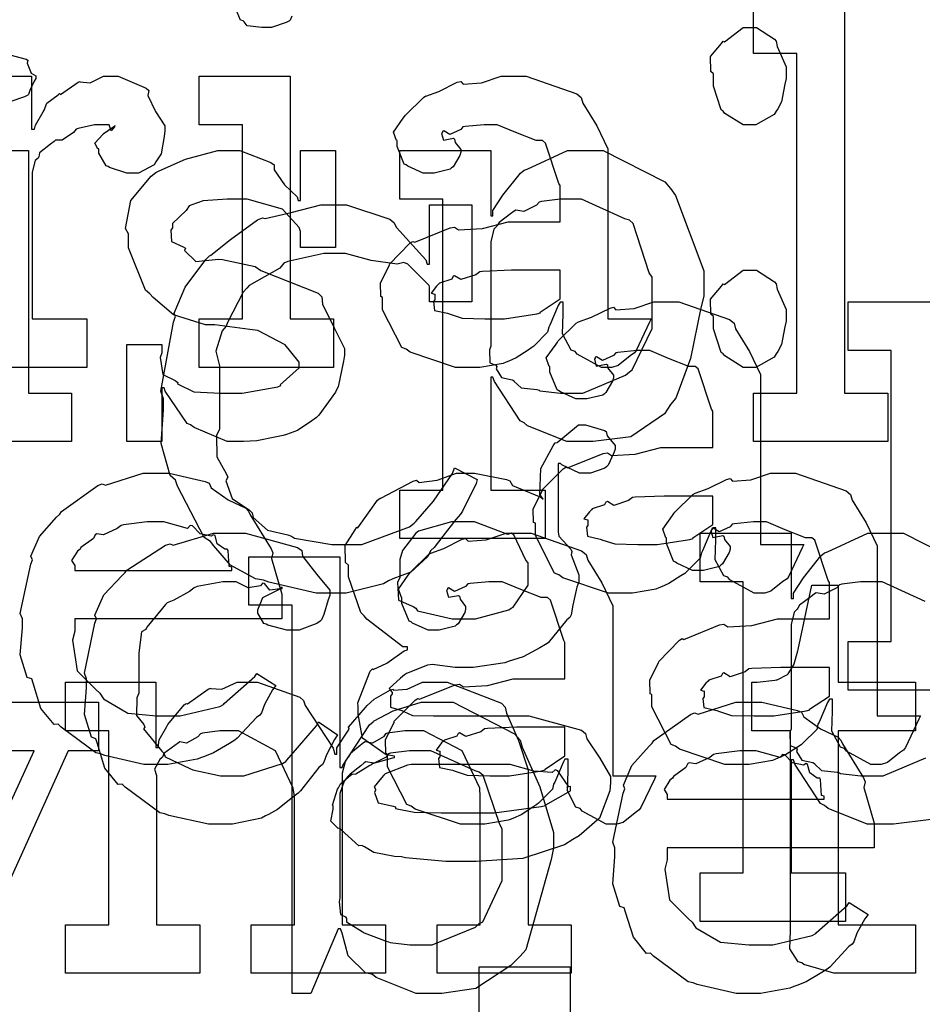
# Model space of a CAD drawing. Extents: x 0 to 8.5, y 0 to 11.
# Tile 182 of 256: x 4.709 to 4.967, y 5.364 to 5.646. Entities that reach past the tile are written whole.
import ezdxf

# ---------------------------------------------------------------- set-up
doc = ezdxf.new("R2010")
doc.units = 0
doc.layers.get('0').update_dxf_attribs({"linetype": 'CONTINUOUS'})

msp = doc.modelspace()

# ---------------------------------------------------------------- linework, layer by layer
at = {"color": 0}
for points in [[(4.78646, 5.64697), (4.78603, 5.64583), (4.78581, 5.64561), (4.78489, 5.64513), (4.78065, 5.64367), (4.77929, 5.64367), (4.77929, 5.64367), (4.77789, 5.64367), (4.77371, 5.64415), (4.77289, 5.64535), (4.77257, 5.64561), (4.77181, 5.64578), (4.7704, 5.64925)], [(4.70437, 5.63629), (4.7105, 5.63465), (4.71089, 5.63433), (4.71078, 5.63346), (4.71186, 5.63064), (4.71326, 5.62983), (4.71326, 5.62956), (4.71326, 5.62913), (4.71272, 5.62836), (4.71153, 5.62571), (4.7111, 5.62457), (4.71089, 5.62435), (4.70996, 5.62386), (4.70574, 5.6224)], [(4.68614, 5.62978), (4.71197, 5.62978), (4.71197, 5.61458), (4.71283, 5.61458), (4.71283, 5.61458), (4.71317, 5.61578), (4.71533, 5.61957), (4.71565, 5.62001), (4.71565, 5.62001), (4.71636, 5.62201), (4.71957, 5.62446), (4.72, 5.62478), (4.72026, 5.62451), (4.72532, 5.62804), (4.72586, 5.62825), (4.72586, 5.62815), (4.72879, 5.62788), (4.73258, 5.62978), (4.73389, 5.62978), (4.73682, 5.62978), (4.74485, 5.62636), (4.74561, 5.62565), (4.74533, 5.62429), (4.74744, 5.61963), (4.75017, 5.61556), (4.75017, 5.61415), (4.74994, 5.61253), (4.74914, 5.60758), (4.74799, 5.60579), (4.74756, 5.60525), (4.74713, 5.60444), (4.74257, 5.602), (4.74104, 5.602), (4.73926, 5.602), (4.73432, 5.60363), (4.73389, 5.60394), (4.7334, 5.60411), (4.73128, 5.60775), (4.73128, 5.60894), (4.73101, 5.60894), (4.73014, 5.61057), (4.73236, 5.61307), (4.73258, 5.61328), (4.73253, 5.61328), (4.73247, 5.61328), (4.73551, 5.6154), (4.73583, 5.61546), (4.73583, 5.61567), (4.73574, 5.61529), (4.73475, 5.61415), (4.73426, 5.61589), (4.7341, 5.61589), (4.73351, 5.61589), (4.73215, 5.61589), (4.73172, 5.61589), (4.72999, 5.61589), (4.72532, 5.61481), (4.72478, 5.61458), (4.72401, 5.61367), (4.72076, 5.61149), (4.71886, 5.61143), (4.71847, 5.61111), (4.71739, 5.61035), (4.71431, 5.60781), (4.71408, 5.60667), (4.71392, 5.60633), (4.713, 5.60563), (4.71218, 5.60226), (4.71218, 5.60113), (4.71218, 5.56033), (4.72781, 5.56033), (4.72781, 5.54644), (4.68614, 5.54644)], [(4.98742, 5.45404), (4.94575, 5.45404), (4.94575, 5.46793), (4.94575, 5.46793), (4.95811, 5.46793), (4.95811, 5.55126), (4.94575, 5.55126), (4.94575, 5.56515), (4.97179, 5.56515)], [(4.96951, 5.41699), (4.95876, 5.41564), (4.95524, 5.41564), (4.95117, 5.41564), (4.94, 5.42019), (4.93896, 5.42106), (4.93788, 5.42156), (4.9305, 5.43283), (4.93007, 5.43408), (4.92942, 5.43408), (4.92942, 5.40175), (4.94504, 5.40175), (4.94504, 5.38786), (4.90338, 5.38786), (4.90338, 5.40175), (4.90338, 5.40175), (4.91575, 5.40175), (4.91575, 5.48508), (4.90338, 5.48508), (4.90338, 5.49897), (4.92942, 5.49897), (4.92942, 5.48031), (4.93007, 5.48031), (4.93007, 5.48182), (4.93294, 5.48622), (4.93793, 5.49246), (4.93896, 5.49333), (4.93989, 5.4936), (4.95139, 5.49897), (4.95524, 5.49897), (4.96164, 5.49897), (4.97922, 5.48996)], [(4.96783, 5.47939), (4.95546, 5.48508), (4.95133, 5.48508), (4.94933, 5.48508), (4.94396, 5.48438), (4.94331, 5.48421), (4.94249, 5.48329), (4.93892, 5.4815), (4.93664, 5.48188), (4.93614, 5.48161), (4.93506, 5.48079), (4.93186, 5.47835), (4.93132, 5.47754), (4.93115, 5.47726), (4.93028, 5.4764), (4.92942, 5.47282), (4.92942, 5.47163), (4.92942, 5.44299), (4.9291, 5.44189), (4.92919, 5.43821), (4.93088, 5.43756), (4.93115, 5.43712), (4.93099, 5.43647), (4.93251, 5.43397), (4.9356, 5.43332), (4.93614, 5.433), (4.93608, 5.43294), (4.9381, 5.43104), (4.94265, 5.43056), (4.94331, 5.43039), (4.94353, 5.43018), (4.94938, 5.42953), (4.95133, 5.42953), (4.95133, 5.42953), (4.95578, 5.42953), (4.96804, 5.43463)], [(4.67953, 5.3629), (4.683, 5.36854), (4.65132, 5.43668), (4.64285, 5.43668), (4.64285, 5.45057), (4.67844, 5.45057), (4.67844, 5.43668), (4.6665, 5.43668), (4.68951, 5.38743), (4.69015, 5.38743), (4.71272, 5.43668), (4.70079, 5.43668), (4.70079, 5.45057), (4.73118, 5.45057), (4.73118, 5.43668), (4.7225, 5.43668), (4.68668, 5.35747)], [(4.84017, 5.361), (4.84017, 5.37489), (4.86621, 5.37489), (4.86621, 5.31456)]]:
    msp.add_lwpolyline(points, dxfattribs=at)
for points in [[(4.91868, 5.53907), (4.93104, 5.53907), (4.93104, 5.63629), (4.91868, 5.63629), (4.91868, 5.65018), (4.94472, 5.65018), (4.94472, 5.53907), (4.95708, 5.53907), (4.95708, 5.52518), (4.91868, 5.52518), (4.91868, 5.53907)], [(4.91758, 5.61589), (4.91569, 5.61589), (4.91043, 5.61914), (4.91, 5.61979), (4.90944, 5.62011), (4.90717, 5.6269), (4.90717, 5.62913), (4.90717, 5.63043), (4.90642, 5.63108), (4.90636, 5.63542), (4.9095, 5.63911), (4.91, 5.63976), (4.91037, 5.6396), (4.91575, 5.64367), (4.91758, 5.64367), (4.91949, 5.64367), (4.92469, 5.6404), (4.92518, 5.63976), (4.92546, 5.63829), (4.928, 5.63243), (4.928, 5.63043), (4.928, 5.62913), (4.92763, 5.6275), (4.92665, 5.62244), (4.92562, 5.62044), (4.92518, 5.61979), (4.92453, 5.61882), (4.91932, 5.61589), (4.91758, 5.61589)], [(4.75999, 5.56033), (4.77235, 5.56033), (4.77235, 5.61589), (4.75999, 5.61589), (4.75999, 5.62978), (4.78603, 5.62978), (4.78603, 5.56033), (4.79839, 5.56033), (4.79839, 5.54644), (4.75999, 5.54644), (4.75999, 5.56033)], [(4.83811, 5.54644), (4.83339, 5.54644), (4.82036, 5.55078), (4.81922, 5.55165), (4.81799, 5.55214), (4.8125, 5.56288), (4.8125, 5.5664), (4.81196, 5.56668), (4.8119, 5.57058), (4.81413, 5.57508), (4.81446, 5.57574), (4.81435, 5.57585), (4.82042, 5.58203), (4.82118, 5.58247), (4.82167, 5.58225), (4.83187, 5.58637), (4.83311, 5.58658), (4.83425, 5.58583), (4.8411, 5.58621), (4.84842, 5.58811), (4.85092, 5.58811), (4.86328, 5.58811), (4.86328, 5.59853), (4.86296, 5.59907), (4.8591, 5.61062), (4.85829, 5.61133), (4.85644, 5.61133), (4.85064, 5.61361), (4.84526, 5.61589), (4.84353, 5.61589), (4.84153, 5.61589), (4.8361, 5.61535), (4.8355, 5.61524), (4.83485, 5.61447), (4.83171, 5.61307), (4.82997, 5.6141), (4.82964, 5.61393), (4.82964, 5.61372), (4.82937, 5.61339), (4.82992, 5.61143), (4.83279, 5.61199), (4.83311, 5.61176), (4.83328, 5.61083), (4.83485, 5.60878), (4.83485, 5.60807), (4.83458, 5.6071), (4.83268, 5.60385), (4.83225, 5.60351), (4.83182, 5.60314), (4.82726, 5.602), (4.82574, 5.602), (4.82411, 5.602), (4.81967, 5.604), (4.81922, 5.60439), (4.81868, 5.6046), (4.81662, 5.60965), (4.81662, 5.61133), (4.81646, 5.61133), (4.8156, 5.61376), (4.81842, 5.61774), (4.81879, 5.61828), (4.81907, 5.61865), (4.82422, 5.62369), (4.82487, 5.62414), (4.82487, 5.62408), (4.82856, 5.62543), (4.83388, 5.62804), (4.83485, 5.62825), (4.83556, 5.6275), (4.84076, 5.62788), (4.8464, 5.62978), (4.84831, 5.62978), (4.85357, 5.62978), (4.86806, 5.62472), (4.86936, 5.62369), (4.86979, 5.62207), (4.87381, 5.61556), (4.87696, 5.609), (4.87696, 5.60678), (4.87696, 5.56033), (4.88932, 5.56033), (4.88889, 5.5594), (4.88504, 5.55126), (4.88456, 5.55057), (4.88336, 5.54975), (4.87993, 5.54699), (4.87815, 5.54644), (4.87761, 5.54644), (4.87511, 5.54644), (4.86817, 5.55024), (4.86762, 5.551), (4.86643, 5.55138), (4.86399, 5.55599), (4.86415, 5.56168), (4.86415, 5.56358), (4.86415, 5.56511), (4.86328, 5.56511), (4.86274, 5.56413), (4.86035, 5.55854), (4.86003, 5.55794), (4.85969, 5.55647), (4.85574, 5.55251), (4.85525, 5.55208), (4.85411, 5.55138), (4.85069, 5.54915), (4.84858, 5.54824), (4.84787, 5.54796), (4.847, 5.54758), (4.84033, 5.54644), (4.83811, 5.54644)], [(4.68506, 5.53907), (4.69743, 5.53907), (4.69743, 5.59462), (4.68506, 5.59462), (4.68506, 5.60851), (4.7111, 5.60851), (4.7111, 5.53907), (4.72347, 5.53907), (4.72347, 5.52518), (4.68506, 5.52518), (4.68506, 5.53907)], [(4.77143, 5.52518), (4.76796, 5.52518), (4.75851, 5.52919), (4.75754, 5.52994), (4.75657, 5.53039), (4.75028, 5.53961), (4.74994, 5.54058), (4.74929, 5.54058), (4.74929, 5.52518), (4.73931, 5.52518), (4.73931, 5.55296), (4.74929, 5.55296), (4.74929, 5.55057), (4.74886, 5.54921), (4.74962, 5.54443), (4.7531, 5.54264), (4.75385, 5.5421), (4.75375, 5.54167), (4.75846, 5.53944), (4.76606, 5.53907), (4.76861, 5.53907), (4.77229, 5.53907), (4.7825, 5.5409), (4.78336, 5.54124), (4.78321, 5.54144), (4.78857, 5.54633), (4.78857, 5.54796), (4.78825, 5.54844), (4.78456, 5.5529), (4.77681, 5.55697), (4.77447, 5.55729), (4.76449, 5.5586), (4.76178, 5.5586), (4.75265, 5.56142), (4.74685, 5.56646), (4.74582, 5.56749), (4.74457, 5.56853), (4.73975, 5.58062), (4.73975, 5.58464), (4.73888, 5.58621), (4.7404, 5.59418), (4.74625, 5.60118), (4.74756, 5.60221), (4.74849, 5.60265), (4.75608, 5.60601), (4.76531, 5.60851), (4.76839, 5.60851), (4.77165, 5.60851), (4.78054, 5.60508), (4.78142, 5.60439), (4.78142, 5.60297), (4.7844, 5.59868), (4.78803, 5.59526), (4.78836, 5.59418), (4.78901, 5.59418), (4.78901, 5.60851), (4.79899, 5.60851), (4.79899, 5.58074), (4.78901, 5.58074), (4.78901, 5.58529), (4.78863, 5.58649), (4.78381, 5.59174), (4.77371, 5.59462), (4.77035, 5.59462), (4.76801, 5.59462), (4.76112, 5.59413), (4.75786, 5.59299), (4.75711, 5.59267), (4.75629, 5.59136), (4.75233, 5.58762), (4.75233, 5.58637), (4.75185, 5.58572), (4.75206, 5.58247), (4.75537, 5.58094), (4.75603, 5.58051), (4.75581, 5.57986), (4.759, 5.57676), (4.76551, 5.57742), (4.76665, 5.57726), (4.77599, 5.57531), (4.77767, 5.57417), (4.794, 5.56765), (4.79508, 5.56663), (4.79531, 5.56451), (4.79867, 5.55772), (4.8016, 5.55186), (4.8016, 5.54992), (4.80132, 5.54818), (4.79975, 5.5409), (4.79943, 5.54015), (4.79904, 5.53933), (4.79422, 5.53271), (4.79357, 5.53212), (4.79226, 5.53108), (4.78808, 5.52832), (4.78494, 5.52724), (4.78401, 5.52692), (4.78212, 5.52653), (4.77647, 5.52539), (4.77268, 5.52518), (4.77143, 5.52518)], [(4.81739, 5.51129), (4.82975, 5.51129), (4.82975, 5.59462), (4.81739, 5.59462), (4.81739, 5.60851), (4.84343, 5.60851), (4.84343, 5.58985), (4.84407, 5.58985), (4.84407, 5.59136), (4.84694, 5.59576), (4.85194, 5.602), (4.85297, 5.60286), (4.85389, 5.60314), (4.8654, 5.60851), (4.86925, 5.60851), (4.87565, 5.60851), (4.89324, 5.5995), (4.89486, 5.59765), (4.89638, 5.59565), (4.9044, 5.57406), (4.9044, 5.56685), (4.90354, 5.56347), (4.90067, 5.54899), (4.89643, 5.53765), (4.89486, 5.53581), (4.89318, 5.53315), (4.88351, 5.52653), (4.87278, 5.52518), (4.86925, 5.52518), (4.86518, 5.52518), (4.854, 5.52974), (4.85297, 5.5306), (4.85189, 5.53108), (4.84451, 5.54237), (4.84407, 5.54362), (4.84343, 5.54362), (4.84343, 5.51129), (4.85906, 5.51129), (4.85906, 5.4974), (4.81739, 5.4974), (4.81739, 5.51129)], [(4.86535, 5.53907), (4.86979, 5.53907), (4.88206, 5.54417), (4.88314, 5.54514), (4.88396, 5.54568), (4.88965, 5.55751), (4.88965, 5.56142), (4.88965, 5.57226), (4.88883, 5.57351), (4.88422, 5.58757), (4.88314, 5.58854), (4.88183, 5.58892), (4.86947, 5.59462), (4.86535, 5.59462), (4.86333, 5.59462), (4.85796, 5.59392), (4.85732, 5.59375), (4.8565, 5.59283), (4.85292, 5.59104), (4.85064, 5.59142), (4.85015, 5.59115), (4.84907, 5.59033), (4.84586, 5.58789), (4.84532, 5.58708), (4.84517, 5.58681), (4.84429, 5.58594), (4.84343, 5.58236), (4.84343, 5.58117), (4.84343, 5.55251), (4.8431, 5.55143), (4.84321, 5.54775), (4.84489, 5.5471), (4.84517, 5.54665), (4.845, 5.54601), (4.84651, 5.54351), (4.84961, 5.54286), (4.85015, 5.54254), (4.8501, 5.54249), (4.85211, 5.54058), (4.85667, 5.5401), (4.85732, 5.53993), (4.85753, 5.53971), (4.86339, 5.53907), (4.86535, 5.53907)], [(4.79856, 5.48182), (4.79351, 5.48182), (4.77989, 5.48492), (4.77838, 5.48551), (4.7761, 5.48589), (4.76893, 5.48981), (4.76421, 5.49539), (4.76318, 5.49658), (4.76144, 5.49778), (4.75379, 5.51247), (4.75319, 5.51417), (4.75163, 5.51551), (4.74908, 5.52463), (4.74972, 5.53424), (4.74972, 5.53738), (4.74903, 5.53965), (4.75261, 5.55935), (4.75319, 5.56104), (4.75282, 5.56196), (4.75597, 5.56939), (4.76193, 5.57726), (4.76297, 5.5784), (4.76335, 5.5785), (4.76893, 5.58301), (4.77664, 5.58865), (4.77815, 5.58925), (4.77886, 5.58903), (4.78635, 5.59076), (4.79482, 5.59293), (4.79769, 5.59293), (4.80219, 5.59293), (4.81451, 5.58882), (4.81569, 5.58794), (4.81651, 5.58643), (4.82487, 5.57721), (4.82525, 5.57601), (4.8259, 5.57601), (4.8259, 5.59293), (4.83806, 5.59293), (4.83806, 5.56515), (4.8259, 5.56515), (4.8259, 5.5695), (4.82579, 5.56988), (4.81972, 5.57601), (4.81853, 5.57644), (4.81668, 5.57596), (4.80919, 5.57699), (4.80186, 5.57904), (4.79943, 5.57904), (4.79563, 5.57904), (4.78532, 5.57671), (4.78424, 5.57622), (4.78304, 5.57487), (4.77425, 5.56982), (4.7736, 5.56907), (4.77257, 5.56799), (4.76807, 5.55931), (4.76774, 5.55821), (4.76654, 5.55686), (4.76471, 5.55111), (4.76579, 5.54688), (4.76579, 5.54542), (4.76579, 5.52869), (4.76492, 5.52707), (4.76503, 5.52083), (4.76774, 5.51606), (4.76818, 5.51503), (4.76764, 5.51394), (4.76947, 5.5089), (4.77436, 5.50558), (4.77512, 5.50483), (4.77539, 5.50342), (4.77957, 5.49983), (4.78532, 5.49854), (4.7864, 5.4981), (4.78722, 5.4975), (4.79796, 5.49571), (4.8016, 5.49571), (4.80658, 5.49571), (4.82021, 5.50082), (4.82156, 5.50179), (4.822, 5.50233), (4.8271, 5.50814), (4.83247, 5.51606), (4.83306, 5.51764), (4.83957, 5.51438), (4.83925, 5.51318), (4.83535, 5.50526), (4.83479, 5.50439), (4.83344, 5.50288), (4.82975, 5.4981), (4.82721, 5.49485), (4.82633, 5.49397), (4.82536, 5.49219), (4.82058, 5.48779), (4.81538, 5.48594), (4.81418, 5.48529), (4.81272, 5.48443), (4.80208, 5.48182), (4.79856, 5.48182)], [(4.84397, 5.56033), (4.84739, 5.56033), (4.85667, 5.56179), (4.85764, 5.56207), (4.85758, 5.56222), (4.86328, 5.56603), (4.86328, 5.56728), (4.86328, 5.57422), (4.85243, 5.57422), (4.84939, 5.57422), (4.8411, 5.57389), (4.84028, 5.57379), (4.83919, 5.57292), (4.8349, 5.57156), (4.83311, 5.57264), (4.83268, 5.57249), (4.83231, 5.57167), (4.82878, 5.57053), (4.82856, 5.57032), (4.82796, 5.56972), (4.82639, 5.56765), (4.82747, 5.56739), (4.82747, 5.56728), (4.82747, 5.56575), (4.8271, 5.56532), (4.82736, 5.56272), (4.83106, 5.5619), (4.83182, 5.56164), (4.83182, 5.56164), (4.83529, 5.56049), (4.84179, 5.56033), (4.84397, 5.56033)], [(4.91758, 5.54644), (4.91569, 5.54644), (4.91043, 5.54969), (4.91, 5.55035), (4.90944, 5.55067), (4.90717, 5.55746), (4.90717, 5.55968), (4.90717, 5.56099), (4.90642, 5.56164), (4.90636, 5.56597), (4.9095, 5.56967), (4.91, 5.57032), (4.91037, 5.57015), (4.91575, 5.57422), (4.91758, 5.57422), (4.91949, 5.57422), (4.92469, 5.57096), (4.92518, 5.57032), (4.92546, 5.56885), (4.928, 5.56299), (4.928, 5.56099), (4.928, 5.55968), (4.92763, 5.55806), (4.92665, 5.553), (4.92562, 5.551), (4.92518, 5.55035), (4.92453, 5.54937), (4.91932, 5.54644), (4.91758, 5.54644)], [(4.88183, 5.48182), (4.87711, 5.48182), (4.8641, 5.48617), (4.86296, 5.48703), (4.86171, 5.48753), (4.85622, 5.49826), (4.85622, 5.50179), (4.85568, 5.50206), (4.85563, 5.50597), (4.85786, 5.51047), (4.85818, 5.51112), (4.85807, 5.51124), (4.86415, 5.51742), (4.8649, 5.51785), (4.8654, 5.51764), (4.8756, 5.52175), (4.87685, 5.52197), (4.87799, 5.52121), (4.88482, 5.5216), (4.89214, 5.52349), (4.89464, 5.52349), (4.90701, 5.52349), (4.90701, 5.5339), (4.90668, 5.53444), (4.90283, 5.54601), (4.90201, 5.54671), (4.90018, 5.54671), (4.89437, 5.54899), (4.889, 5.55126), (4.88726, 5.55126), (4.88525, 5.55126), (4.87983, 5.55072), (4.87924, 5.55062), (4.87858, 5.54986), (4.87543, 5.54844), (4.87369, 5.54949), (4.87337, 5.54932), (4.87337, 5.5491), (4.8731, 5.54878), (4.87364, 5.54682), (4.87651, 5.54736), (4.87685, 5.54715), (4.87701, 5.54622), (4.87858, 5.54417), (4.87858, 5.54346), (4.87831, 5.54249), (4.87642, 5.53922), (4.87597, 5.5389), (4.87554, 5.53851), (4.87099, 5.53738), (4.86947, 5.53738), (4.86783, 5.53738), (4.86339, 5.53939), (4.86296, 5.53976), (4.86242, 5.53999), (4.86035, 5.54503), (4.86035, 5.54671), (4.86019, 5.54671), (4.85932, 5.54915), (4.86214, 5.55311), (4.86253, 5.55365), (4.86279, 5.55404), (4.86794, 5.55908), (4.8686, 5.55951), (4.8686, 5.55946), (4.87229, 5.56082), (4.87761, 5.56342), (4.87858, 5.56364), (4.87929, 5.56288), (4.8845, 5.56326), (4.89014, 5.56515), (4.89204, 5.56515), (4.89729, 5.56515), (4.91178, 5.56011), (4.91308, 5.55908), (4.91351, 5.55746), (4.91754, 5.55094), (4.92068, 5.54438), (4.92068, 5.54215), (4.92068, 5.49571), (4.93306, 5.49571), (4.93261, 5.49479), (4.92876, 5.48665), (4.92828, 5.48594), (4.92708, 5.48514), (4.92367, 5.48236), (4.92188, 5.48182), (4.92133, 5.48182), (4.91883, 5.48182), (4.91189, 5.48562), (4.91135, 5.48639), (4.91015, 5.48676), (4.90771, 5.49138), (4.90788, 5.49707), (4.90788, 5.49897), (4.90788, 5.50049), (4.90701, 5.50049), (4.90647, 5.49951), (4.90408, 5.49393), (4.90375, 5.49333), (4.90343, 5.49186), (4.89947, 5.4879), (4.89899, 5.48747), (4.89785, 5.48676), (4.89442, 5.48454), (4.89231, 5.48361), (4.8916, 5.48335), (4.89074, 5.48296), (4.88406, 5.48182), (4.88183, 5.48182)], [(4.83479, 5.405), (4.83057, 5.405), (4.81901, 5.40608), (4.81787, 5.40631), (4.81586, 5.40642), (4.80994, 5.40756), (4.80729, 5.40924), (4.80658, 5.40956), (4.80572, 5.4095), (4.80062, 5.41407), (4.80029, 5.41456), (4.79981, 5.41444), (4.79769, 5.41656), (4.79833, 5.41997), (4.79833, 5.42106), (4.79818, 5.42111), (4.79958, 5.42567), (4.79986, 5.42606), (4.79986, 5.42606), (4.80046, 5.42725), (4.80333, 5.42969), (4.80376, 5.42996), (4.80376, 5.42996), (4.80485, 5.43007), (4.80886, 5.43257), (4.8094, 5.43278), (4.80957, 5.433), (4.81538, 5.43463), (4.81592, 5.43474), (4.81592, 5.43517), (4.81347, 5.43554), (4.80669, 5.44032), (4.8055, 5.44721), (4.8055, 5.44949), (4.80544, 5.45042), (4.80892, 5.45947), (4.80963, 5.46013), (4.80974, 5.45996), (4.81369, 5.46175), (4.81863, 5.46533), (4.81961, 5.46556), (4.81961, 5.46642), (4.81825, 5.46647), (4.808, 5.47433), (4.80724, 5.47532), (4.80626, 5.47629), (4.80268, 5.48649), (4.80268, 5.48986), (4.80186, 5.49061), (4.80181, 5.49544), (4.80464, 5.49994), (4.80507, 5.50071), (4.80544, 5.50054), (4.81104, 5.5084), (4.81179, 5.50896), (4.81196, 5.509), (4.82124, 5.51389), (4.82221, 5.51417), (4.82292, 5.51351), (4.82813, 5.51417), (4.83361, 5.51611), (4.83544, 5.51611), (4.83882, 5.51611), (4.84793, 5.51432), (4.8489, 5.51394), (4.84967, 5.51264), (4.85781, 5.50928), (4.85846, 5.50874), (4.85747, 5.51004), (4.85781, 5.51747), (4.86133, 5.52399), (4.86193, 5.52479), (4.86242, 5.52496), (4.86854, 5.53), (4.87061, 5.53), (4.87061, 5.53), (4.87603, 5.52838), (4.87646, 5.52806), (4.87674, 5.52681), (4.87907, 5.52403), (4.87907, 5.52306), (4.87869, 5.52197), (4.87706, 5.51839), (4.87668, 5.51807), (4.87614, 5.51758), (4.87196, 5.51611), (4.87061, 5.51611), (4.86882, 5.51611), (4.86382, 5.5185), (4.86344, 5.51893), (4.86279, 5.51893), (4.86279, 5.4994), (4.8629, 5.49815), (4.86638, 5.49436), (4.86669, 5.49376), (4.86649, 5.49278), (4.86865, 5.48703), (4.86865, 5.48508), (4.86806, 5.48351), (4.86697, 5.4784), (4.86649, 5.47564), (4.86604, 5.47488), (4.86518, 5.47412), (4.85986, 5.46761), (4.8591, 5.46707), (4.85753, 5.46615), (4.85275, 5.46354), (4.84967, 5.46262), (4.84868, 5.46229), (4.8475, 5.46186), (4.83843, 5.46056), (4.83544, 5.46056), (4.83328, 5.46056), (4.82742, 5.46132), (4.82676, 5.46143), (4.82536, 5.46121), (4.81933, 5.45876), (4.81874, 5.45839), (4.8176, 5.45751), (4.8144, 5.45449), (4.81526, 5.45335), (4.81526, 5.45296), (4.81472, 5.45231), (4.81478, 5.44917), (4.81799, 5.44824), (4.81853, 5.44797), (4.81853, 5.44797), (4.82107, 5.44683), (4.8271, 5.44667), (4.82915, 5.44667), (4.8489, 5.44667), (4.85433, 5.44667), (4.86942, 5.44254), (4.87061, 5.44168), (4.87093, 5.44011), (4.87468, 5.43457), (4.87776, 5.42936), (4.87776, 5.42757), (4.8775, 5.42518), (4.87462, 5.41737), (4.86871, 5.41233), (4.86692, 5.41129), (4.86458, 5.40972), (4.85265, 5.40582), (4.83925, 5.405), (4.83479, 5.405)], [(4.74826, 5.43278), (4.74414, 5.43278), (4.73296, 5.43533), (4.73178, 5.43582), (4.73036, 5.43608), (4.72043, 5.44342), (4.71962, 5.44428), (4.71843, 5.44422), (4.71468, 5.44883), (4.71246, 5.45606), (4.71203, 5.45731), (4.71078, 5.45768), (4.70876, 5.46419), (4.70942, 5.4719), (4.70942, 5.47444), (4.70876, 5.47601), (4.71175, 5.49013), (4.71224, 5.49138), (4.71181, 5.4924), (4.71425, 5.49804), (4.71918, 5.50353), (4.72006, 5.50439), (4.72054, 5.50515), (4.73101, 5.51258), (4.73221, 5.51307), (4.73318, 5.51269), (4.74397, 5.51611), (4.74761, 5.51611), (4.75142, 5.51611), (4.76167, 5.51378), (4.76281, 5.51329), (4.76346, 5.51193), (4.76828, 5.50851), (4.77333, 5.50613), (4.77408, 5.50526), (4.77458, 5.50418), (4.7806, 5.49451), (4.78103, 5.49333), (4.78065, 5.49175), (4.78364, 5.48156), (4.78364, 5.47814), (4.78364, 5.47444), (4.72439, 5.47444), (4.72439, 5.47097), (4.72368, 5.46837), (4.72504, 5.45958), (4.73036, 5.45426), (4.73156, 5.45318), (4.73258, 5.45156), (4.73958, 5.44749), (4.74772, 5.44667), (4.75043, 5.44667), (4.75456, 5.44667), (4.7659, 5.44938), (4.76693, 5.44993), (4.76714, 5.45025), (4.77588, 5.45796), (4.77647, 5.45882), (4.7819, 5.45535), (4.78093, 5.45415), (4.77865, 5.44997), (4.77778, 5.44754), (4.77735, 5.44689), (4.77636, 5.44618), (4.77089, 5.44026), (4.77018, 5.43972), (4.76867, 5.43881), (4.76411, 5.43608), (4.7615, 5.43506), (4.76064, 5.43474), (4.75944, 5.43425), (4.75103, 5.43278), (4.74826, 5.43278)], [(4.91521, 5.43278), (4.91049, 5.43278), (4.89746, 5.43712), (4.89632, 5.43799), (4.89507, 5.43847), (4.8896, 5.44922), (4.8896, 5.45275), (4.88906, 5.45301), (4.889, 5.45692), (4.89122, 5.46143), (4.89154, 5.46208), (4.89144, 5.46218), (4.89751, 5.46837), (4.89828, 5.46881), (4.89876, 5.46858), (4.90896, 5.47271), (4.91021, 5.47293), (4.91135, 5.47217), (4.91818, 5.47254), (4.92551, 5.47444), (4.928, 5.47444), (4.94038, 5.47444), (4.94038, 5.48486), (4.94006, 5.4854), (4.93619, 5.49696), (4.93539, 5.49767), (4.93354, 5.49767), (4.92774, 5.49994), (4.92236, 5.50222), (4.92063, 5.50222), (4.91862, 5.50222), (4.91319, 5.50168), (4.9126, 5.50157), (4.91194, 5.50082), (4.90881, 5.4994), (4.90707, 5.50043), (4.90674, 5.50028), (4.90674, 5.50006), (4.90647, 5.49972), (4.90701, 5.49778), (4.90989, 5.49832), (4.91021, 5.4981), (4.91037, 5.49718), (4.91194, 5.49511), (4.91194, 5.49442), (4.91168, 5.49343), (4.90978, 5.49018), (4.90935, 5.48986), (4.9089, 5.48947), (4.90435, 5.48833), (4.90283, 5.48833), (4.90121, 5.48833), (4.89675, 5.49035), (4.89632, 5.49072), (4.89578, 5.49094), (4.89372, 5.49599), (4.89372, 5.49767), (4.89356, 5.49767), (4.89268, 5.50011), (4.89551, 5.50407), (4.89589, 5.50461), (4.89615, 5.50499), (4.90132, 5.51004), (4.90196, 5.51047), (4.90196, 5.51042), (4.90565, 5.51178), (4.91097, 5.51438), (4.91194, 5.5146), (4.91265, 5.51383), (4.91786, 5.51421), (4.9235, 5.51611), (4.9254, 5.51611), (4.93067, 5.51611), (4.94515, 5.51107), (4.94646, 5.51004), (4.94689, 5.5084), (4.9509, 5.5019), (4.95404, 5.49533), (4.95404, 5.49311), (4.95404, 5.44667), (4.96642, 5.44667), (4.96599, 5.44575), (4.96213, 5.43761), (4.96164, 5.4369), (4.96044, 5.43608), (4.95703, 5.43332), (4.95524, 5.43278), (4.95469, 5.43278), (4.95221, 5.43278), (4.94526, 5.43658), (4.94472, 5.43733), (4.94353, 5.43772), (4.94108, 5.44233), (4.94125, 5.44803), (4.94125, 5.44993), (4.94125, 5.45144), (4.94038, 5.45144), (4.93983, 5.45047), (4.93744, 5.44488), (4.93712, 5.44428), (4.93679, 5.44282), (4.93283, 5.43886), (4.93235, 5.43842), (4.93121, 5.43772), (4.92779, 5.43549), (4.92567, 5.43457), (4.92497, 5.43431), (4.9241, 5.43392), (4.91743, 5.43278), (4.91521, 5.43278)], [(4.88769, 5.49571), (4.89111, 5.49571), (4.90039, 5.49718), (4.90136, 5.49744), (4.90132, 5.49761), (4.90701, 5.50142), (4.90701, 5.50265), (4.90701, 5.5096), (4.89615, 5.5096), (4.89312, 5.5096), (4.88482, 5.50928), (4.884, 5.50917), (4.88292, 5.50831), (4.87864, 5.50694), (4.87685, 5.50803), (4.87642, 5.50786), (4.87603, 5.50706), (4.8725, 5.50592), (4.87229, 5.50569), (4.87169, 5.5051), (4.87011, 5.50304), (4.87121, 5.50276), (4.87121, 5.50265), (4.87121, 5.50114), (4.87082, 5.50071), (4.8711, 5.4981), (4.87478, 5.49729), (4.87554, 5.49701), (4.87554, 5.49701), (4.87901, 5.49588), (4.88553, 5.49571), (4.88769, 5.49571)], [(4.72439, 5.48833), (4.76932, 5.48833), (4.76932, 5.48921), (4.76856, 5.48947), (4.76824, 5.49403), (4.76801, 5.49442), (4.76731, 5.49436), (4.76514, 5.49588), (4.76454, 5.49826), (4.76411, 5.49854), (4.7634, 5.49815), (4.76025, 5.49881), (4.75803, 5.50103), (4.75738, 5.50114), (4.75667, 5.50028), (4.74983, 5.50222), (4.74761, 5.50222), (4.74511, 5.50222), (4.73833, 5.50136), (4.73763, 5.50114), (4.73654, 5.50028), (4.73258, 5.49849), (4.73068, 5.49881), (4.73025, 5.49854), (4.72971, 5.4974), (4.72613, 5.49485), (4.72592, 5.49442), (4.72515, 5.49382), (4.72347, 5.49115), (4.72439, 5.48969), (4.72439, 5.48921), (4.72439, 5.48833)], [(4.83567, 5.47444), (4.83908, 5.47444), (4.84858, 5.477), (4.84933, 5.47749), (4.84988, 5.47781), (4.85411, 5.4841), (4.85411, 5.48617), (4.85411, 5.4905), (4.85346, 5.49126), (4.8501, 5.49849), (4.84933, 5.49897), (4.84836, 5.49864), (4.83882, 5.50222), (4.83567, 5.50222), (4.83225, 5.50222), (4.82275, 5.49951), (4.822, 5.49897), (4.82107, 5.49772), (4.81814, 5.49403), (4.81743, 5.49143), (4.81743, 5.4905), (4.81743, 5.48617), (4.81674, 5.48492), (4.817, 5.47982), (4.82124, 5.47803), (4.822, 5.47749), (4.82249, 5.47672), (4.83236, 5.47444), (4.83567, 5.47444)], [(4.76682, 5.41564), (4.76264, 5.41564), (4.75131, 5.41818), (4.75011, 5.41868), (4.74869, 5.41894), (4.73876, 5.42626), (4.73796, 5.42714), (4.73676, 5.42708), (4.73301, 5.43169), (4.73079, 5.43892), (4.73036, 5.44015), (4.72911, 5.44054), (4.72711, 5.44706), (4.72775, 5.45475), (4.72775, 5.45731), (4.72711, 5.45893), (4.73008, 5.47319), (4.73058, 5.47444), (4.73014, 5.47547), (4.73269, 5.48128), (4.7379, 5.48682), (4.73882, 5.48768), (4.73931, 5.48839), (4.75038, 5.4955), (4.75163, 5.49593), (4.75256, 5.49556), (4.76406, 5.49897), (4.7679, 5.49897), (4.77328, 5.49897), (4.78808, 5.49485), (4.78939, 5.49397), (4.78956, 5.4924), (4.79368, 5.48719), (4.79742, 5.48269), (4.79742, 5.48118), (4.79688, 5.47987), (4.79568, 5.47569), (4.79497, 5.47418), (4.7946, 5.47379), (4.79368, 5.47314), (4.78863, 5.47119), (4.787, 5.47119), (4.78504, 5.47119), (4.77962, 5.47265), (4.77919, 5.47293), (4.77849, 5.4731), (4.77681, 5.47607), (4.77681, 5.47706), (4.77681, 5.47706), (4.77821, 5.48053), (4.77854, 5.48074), (4.77854, 5.48074), (4.78321, 5.48301), (4.78375, 5.48313), (4.78375, 5.48356), (4.78315, 5.48307), (4.78022, 5.48264), (4.77865, 5.4846), (4.7781, 5.48465), (4.77756, 5.48394), (4.77399, 5.48329), (4.77056, 5.48508), (4.76942, 5.48508), (4.76671, 5.48508), (4.75939, 5.48367), (4.75857, 5.48335), (4.75722, 5.48232), (4.75276, 5.47976), (4.75082, 5.479), (4.75032, 5.47857), (4.74951, 5.47749), (4.74501, 5.47211), (4.74468, 5.4714), (4.74343, 5.47076), (4.74274, 5.46474), (4.74274, 5.46272), (4.74274, 5.45318), (4.74214, 5.45182), (4.74203, 5.44683), (4.74414, 5.44417), (4.74447, 5.44342), (4.74403, 5.44293), (4.74929, 5.43658), (4.74989, 5.43604), (4.75028, 5.435), (4.75732, 5.43158), (4.75814, 5.43126), (4.75814, 5.43121), (4.76611, 5.42953), (4.76878, 5.42953), (4.77279, 5.42953), (4.78386, 5.433), (4.78483, 5.43365), (4.78504, 5.43403), (4.79357, 5.44379), (4.79417, 5.44493), (4.79958, 5.44125), (4.79872, 5.43989), (4.79644, 5.43549), (4.79563, 5.43338), (4.79525, 5.43278), (4.79428, 5.43186), (4.78896, 5.42524), (4.78831, 5.42453), (4.78683, 5.42339), (4.78239, 5.41986), (4.77983, 5.41846), (4.77897, 5.41803), (4.77778, 5.41743), (4.76953, 5.41564), (4.76682, 5.41564)], [(4.83951, 5.41564), (4.83479, 5.41564), (4.82178, 5.41997), (4.82064, 5.42085), (4.81939, 5.42133), (4.81392, 5.43207), (4.81392, 5.4356), (4.81337, 5.43587), (4.81332, 5.43978), (4.81554, 5.44428), (4.81586, 5.44493), (4.81575, 5.44504), (4.82183, 5.45122), (4.8226, 5.45167), (4.82308, 5.45144), (4.83328, 5.45557), (4.83453, 5.45578), (4.83567, 5.45503), (4.8425, 5.4554), (4.84983, 5.45731), (4.85232, 5.45731), (4.86469, 5.45731), (4.86469, 5.46772), (4.86436, 5.46826), (4.86051, 5.47982), (4.85969, 5.48053), (4.85786, 5.48053), (4.85206, 5.48281), (4.84668, 5.48508), (4.84494, 5.48508), (4.84293, 5.48508), (4.83751, 5.48454), (4.83692, 5.48443), (4.83626, 5.48367), (4.83311, 5.48226), (4.83138, 5.48329), (4.83106, 5.48313), (4.83106, 5.48292), (4.83078, 5.48258), (4.83132, 5.48063), (4.83421, 5.48118), (4.83453, 5.48096), (4.83469, 5.48004), (4.83626, 5.47797), (4.83626, 5.47726), (4.83599, 5.47629), (4.8341, 5.47304), (4.83365, 5.47271), (4.83322, 5.47233), (4.82867, 5.47119), (4.82715, 5.47119), (4.82553, 5.47119), (4.82107, 5.47319), (4.82064, 5.47358), (4.8201, 5.47379), (4.81803, 5.47885), (4.81803, 5.48053), (4.81787, 5.48053), (4.817, 5.48296), (4.81982, 5.48693), (4.82021, 5.48747), (4.82047, 5.48785), (4.82563, 5.49289), (4.82628, 5.49333), (4.82628, 5.49328), (4.82997, 5.49463), (4.83529, 5.49724), (4.83626, 5.49744), (4.83697, 5.49669), (4.84218, 5.49707), (4.84782, 5.49897), (4.84972, 5.49897), (4.85499, 5.49897), (4.86947, 5.49393), (4.87076, 5.49289), (4.87121, 5.49126), (4.87522, 5.48475), (4.87836, 5.47819), (4.87836, 5.47597), (4.87836, 5.42953), (4.89074, 5.42953), (4.89031, 5.4286), (4.88644, 5.42046), (4.88596, 5.41976), (4.88476, 5.41894), (4.88135, 5.41618), (4.87956, 5.41564), (4.87901, 5.41564), (4.87651, 5.41564), (4.86957, 5.41943), (4.86903, 5.42019), (4.86783, 5.42057), (4.8654, 5.42518), (4.86556, 5.43088), (4.86556, 5.43278), (4.86556, 5.43431), (4.86469, 5.43431), (4.86415, 5.43332), (4.86176, 5.42774), (4.86143, 5.42714), (4.86111, 5.42567), (4.85715, 5.42171), (4.85667, 5.42128), (4.85553, 5.42057), (4.85211, 5.41835), (4.84999, 5.41743), (4.84928, 5.41715), (4.84842, 5.41678), (4.84174, 5.41564), (4.83951, 5.41564)], [(4.82628, 5.36724), (4.8221, 5.36724), (4.8106, 5.37181), (4.80957, 5.37267), (4.80761, 5.3731), (4.80263, 5.37799), (4.80089, 5.38444), (4.80046, 5.38569), (4.79981, 5.38569), (4.79199, 5.36724), (4.78657, 5.36724), (4.78657, 5.47835), (4.77419, 5.47835), (4.77419, 5.49224), (4.80024, 5.49224), (4.80024, 5.43192), (4.80089, 5.43192), (4.80111, 5.43246), (4.80875, 5.44407), (4.80979, 5.44493), (4.80985, 5.44521), (4.81554, 5.44814), (4.82357, 5.45057), (4.82628, 5.45057), (4.83268, 5.45057), (4.85026, 5.44157), (4.85189, 5.43972), (4.85243, 5.43772), (4.85747, 5.42632), (4.86143, 5.41331), (4.86143, 5.4089), (4.86074, 5.40554), (4.85346, 5.37972), (4.85189, 5.37788), (4.84924, 5.37522), (4.83914, 5.3686), (4.82949, 5.36724), (4.82628, 5.36724)], [(4.94467, 5.37299), (4.94162, 5.37299), (4.93306, 5.37554), (4.93251, 5.37603), (4.93147, 5.37631), (4.9291, 5.37999), (4.92925, 5.38519), (4.92925, 5.38688), (4.92925, 5.44243), (4.91818, 5.44243), (4.91818, 5.45632), (4.91971, 5.45632), (4.91971, 5.45632), (4.92481, 5.45687), (4.92513, 5.45697), (4.92546, 5.45703), (4.92839, 5.45856), (4.9286, 5.45871), (4.9286, 5.45871), (4.93024, 5.46126), (4.93033, 5.46153), (4.93033, 5.46153), (4.93132, 5.46528), (4.93143, 5.46565), (4.93533, 5.4841), (4.94293, 5.4841), (4.94293, 5.45632), (4.96506, 5.45632), (4.96506, 5.44243), (4.94293, 5.44243), (4.94293, 5.38688), (4.96506, 5.38688), (4.96506, 5.37299), (4.96408, 5.37299), (4.96186, 5.37299), (4.96115, 5.37299), (4.9599, 5.37299), (4.95708, 5.37299), (4.95617, 5.37299), (4.95475, 5.37299), (4.95156, 5.37299), (4.95053, 5.37299), (4.94906, 5.37299), (4.94575, 5.37299), (4.94467, 5.37299)], [(4.92106, 5.44667), (4.92449, 5.44667), (4.93375, 5.44814), (4.93474, 5.4484), (4.93468, 5.44857), (4.94038, 5.45236), (4.94038, 5.45361), (4.94038, 5.46056), (4.92953, 5.46056), (4.92649, 5.46056), (4.91818, 5.46024), (4.91737, 5.46013), (4.91629, 5.45925), (4.912, 5.4579), (4.91021, 5.45899), (4.90978, 5.45882), (4.9094, 5.45801), (4.90587, 5.45687), (4.90565, 5.45665), (4.90506, 5.45606), (4.90349, 5.454), (4.90457, 5.45372), (4.90457, 5.45361), (4.90457, 5.4521), (4.90419, 5.45167), (4.90446, 5.44906), (4.90815, 5.44824), (4.9089, 5.44797), (4.9089, 5.44797), (4.91238, 5.44683), (4.91889, 5.44667), (4.92106, 5.44667)], [(4.72174, 5.38688), (4.7341, 5.38688), (4.7341, 5.44243), (4.72174, 5.44243), (4.72174, 5.45632), (4.74756, 5.45632), (4.74756, 5.43767), (4.74821, 5.43767), (4.74821, 5.43767), (4.74849, 5.43978), (4.75071, 5.44363), (4.75103, 5.44417), (4.75097, 5.44422), (4.75569, 5.44982), (4.75624, 5.45025), (4.75662, 5.45008), (4.76253, 5.45437), (4.76318, 5.45458), (4.76318, 5.45454), (4.7665, 5.45437), (4.77083, 5.45632), (4.77229, 5.45632), (4.77669, 5.45632), (4.78879, 5.45199), (4.78988, 5.45111), (4.79036, 5.4496), (4.79833, 5.43744), (4.79878, 5.43571), (4.79943, 5.43571), (4.79943, 5.4375), (4.80251, 5.44233), (4.8029, 5.44287), (4.80274, 5.44347), (4.80757, 5.44911), (4.80811, 5.4496), (4.80811, 5.4496), (4.81011, 5.45144), (4.81478, 5.4541), (4.81549, 5.45437), (4.81565, 5.454), (4.8195, 5.45437), (4.82394, 5.45632), (4.82547, 5.45632), (4.831, 5.45632), (4.84651, 5.45036), (4.8476, 5.44917), (4.84793, 5.44749), (4.85135, 5.43967), (4.85411, 5.43121), (4.85411, 5.42833), (4.85411, 5.38688), (4.86649, 5.38688), (4.86649, 5.37299), (4.82807, 5.37299), (4.82807, 5.38688), (4.84044, 5.38688), (4.84044, 5.42356), (4.84028, 5.426), (4.83524, 5.43664), (4.82433, 5.44243), (4.82069, 5.44243), (4.81885, 5.44243), (4.81392, 5.44174), (4.81332, 5.44157), (4.81272, 5.44069), (4.80963, 5.43886), (4.80746, 5.43924), (4.80701, 5.43896), (4.8061, 5.43821), (4.80333, 5.43587), (4.80285, 5.43511), (4.80268, 5.43485), (4.80186, 5.43392), (4.80094, 5.43024), (4.80094, 5.42899), (4.80094, 5.38688), (4.81332, 5.38688), (4.81332, 5.37299), (4.7749, 5.37299), (4.7749, 5.38688), (4.78728, 5.38688), (4.78728, 5.42356), (4.78689, 5.426), (4.78179, 5.43664), (4.77121, 5.44243), (4.76774, 5.44243), (4.7659, 5.44243), (4.7609, 5.44174), (4.76036, 5.44157), (4.7596, 5.44069), (4.75635, 5.43886), (4.75444, 5.43924), (4.75407, 5.43896), (4.75299, 5.43821), (4.74989, 5.43587), (4.74962, 5.43506), (4.74951, 5.43485), (4.74875, 5.43419), (4.74718, 5.43143), (4.74778, 5.42964), (4.74778, 5.42899), (4.74778, 5.38688), (4.76014, 5.38688), (4.76014, 5.37299), (4.72174, 5.37299), (4.72174, 5.38688)], [(4.91786, 5.36724), (4.91374, 5.36724), (4.90256, 5.36979), (4.90136, 5.37028), (4.89996, 5.37056), (4.89003, 5.37788), (4.88921, 5.37875), (4.88803, 5.37869), (4.88428, 5.38331), (4.88206, 5.39051), (4.88162, 5.39176), (4.88037, 5.39214), (4.87836, 5.39865), (4.87901, 5.40636), (4.87901, 5.4089), (4.87836, 5.41049), (4.88135, 5.42458), (4.88183, 5.42583), (4.8814, 5.42686), (4.88385, 5.43251), (4.88878, 5.43799), (4.88965, 5.43886), (4.89014, 5.43961), (4.90061, 5.44706), (4.90181, 5.44754), (4.90278, 5.44715), (4.91357, 5.45057), (4.91721, 5.45057), (4.92101, 5.45057), (4.93126, 5.44824), (4.9324, 5.44775), (4.93306, 5.4464), (4.93788, 5.44299), (4.94293, 5.4406), (4.94368, 5.43972), (4.94417, 5.43864), (4.95019, 5.42899), (4.95063, 5.42779), (4.95025, 5.42622), (4.95324, 5.41601), (4.95324, 5.4126), (4.95324, 5.4089), (4.89399, 5.4089), (4.89399, 5.40543), (4.89328, 5.40283), (4.89464, 5.39404), (4.89996, 5.38872), (4.90115, 5.38764), (4.90218, 5.38601), (4.90918, 5.38194), (4.91732, 5.38113), (4.92003, 5.38113), (4.92415, 5.38113), (4.93549, 5.38385), (4.93653, 5.38439), (4.93674, 5.38471), (4.94547, 5.39242), (4.94607, 5.39328), (4.9515, 5.38981), (4.95053, 5.38861), (4.94824, 5.38444), (4.94738, 5.382), (4.94694, 5.38135), (4.94596, 5.38064), (4.94049, 5.37472), (4.93978, 5.37418), (4.93826, 5.37326), (4.93371, 5.37056), (4.9311, 5.36951), (4.93024, 5.36919), (4.92904, 5.36871), (4.92063, 5.36724), (4.91786, 5.36724)], [(4.84538, 5.42953), (4.84879, 5.42953), (4.85807, 5.43099), (4.85906, 5.43126), (4.859, 5.43143), (4.86469, 5.43522), (4.86469, 5.43647), (4.86469, 5.44342), (4.85385, 5.44342), (4.85081, 5.44342), (4.8425, 5.44308), (4.84169, 5.44299), (4.8406, 5.44211), (4.83632, 5.44075), (4.83453, 5.44185), (4.8341, 5.44168), (4.83371, 5.44086), (4.83018, 5.43972), (4.82997, 5.43951), (4.82937, 5.43892), (4.82781, 5.43685), (4.82889, 5.43658), (4.82889, 5.43647), (4.82889, 5.43494), (4.8285, 5.43451), (4.82878, 5.43192), (4.83247, 5.4311), (4.83322, 5.43083), (4.83322, 5.43083), (4.83669, 5.42969), (4.84321, 5.42953), (4.84538, 5.42953)], [(4.82215, 5.38113), (4.82667, 5.38113), (4.83908, 5.38624), (4.84017, 5.38721), (4.84119, 5.38775), (4.84668, 5.39958), (4.84668, 5.40349), (4.84668, 5.41433), (4.84608, 5.41558), (4.84125, 5.42964), (4.84017, 5.43061), (4.83903, 5.43099), (4.82633, 5.43668), (4.82215, 5.43668), (4.82015, 5.43668), (4.81478, 5.43599), (4.81413, 5.43582), (4.81347, 5.4349), (4.81011, 5.43311), (4.80767, 5.43354), (4.80718, 5.43321), (4.80621, 5.4324), (4.80322, 5.42996), (4.8024, 5.42919), (4.80219, 5.42888), (4.80149, 5.428), (4.80024, 5.42443), (4.80024, 5.42324), (4.80024, 5.39458), (4.80007, 5.39344), (4.8004, 5.38981), (4.80186, 5.38911), (4.80219, 5.38872), (4.80214, 5.38775), (4.80664, 5.38493), (4.80718, 5.3846), (4.80718, 5.3846), (4.81347, 5.38217), (4.81413, 5.382), (4.81461, 5.38178), (4.82026, 5.38113), (4.82215, 5.38113)], [(4.89399, 5.42279), (4.93892, 5.42279), (4.93892, 5.42367), (4.93815, 5.42393), (4.93782, 5.4285), (4.93761, 5.42888), (4.9369, 5.42882), (4.93474, 5.43033), (4.93414, 5.43272), (4.93371, 5.433), (4.933, 5.43261), (4.92985, 5.43326), (4.92763, 5.43549), (4.92697, 5.4356), (4.92626, 5.43474), (4.91943, 5.43668), (4.91721, 5.43668), (4.91471, 5.43668), (4.90793, 5.43582), (4.90722, 5.4356), (4.90614, 5.43474), (4.90218, 5.43294), (4.90028, 5.43326), (4.89985, 5.433), (4.89931, 5.43186), (4.89572, 5.42931), (4.89551, 5.42888), (4.89475, 5.42828), (4.89307, 5.42562), (4.89399, 5.42415), (4.89399, 5.42367), (4.89399, 5.42279)], [(4.81049, 5.4254), (4.81017, 5.42475), (4.81119, 5.42182), (4.81515, 5.4209), (4.81614, 5.42063), (4.81619, 5.42019), (4.82156, 5.41911), (4.82921, 5.41889), (4.83176, 5.41889), (4.83957, 5.41889), (4.84446, 5.41889), (4.85792, 5.42074), (4.8591, 5.42106), (4.85926, 5.42122), (4.86626, 5.42518), (4.86626, 5.42649), (4.86578, 5.42638), (4.86263, 5.43099), (4.86193, 5.43126), (4.86106, 5.4305), (4.85574, 5.43088), (4.84896, 5.43278), (4.84674, 5.43278), (4.82069, 5.43278), (4.81961, 5.43261), (4.81326, 5.43007), (4.81288, 5.42974), (4.81218, 5.42893), (4.81006, 5.42638), (4.81049, 5.42567), (4.81049, 5.4254)]]:
    msp.add_lwpolyline(points, close=True, dxfattribs=at)

doc.saveas('drawing.dxf')
